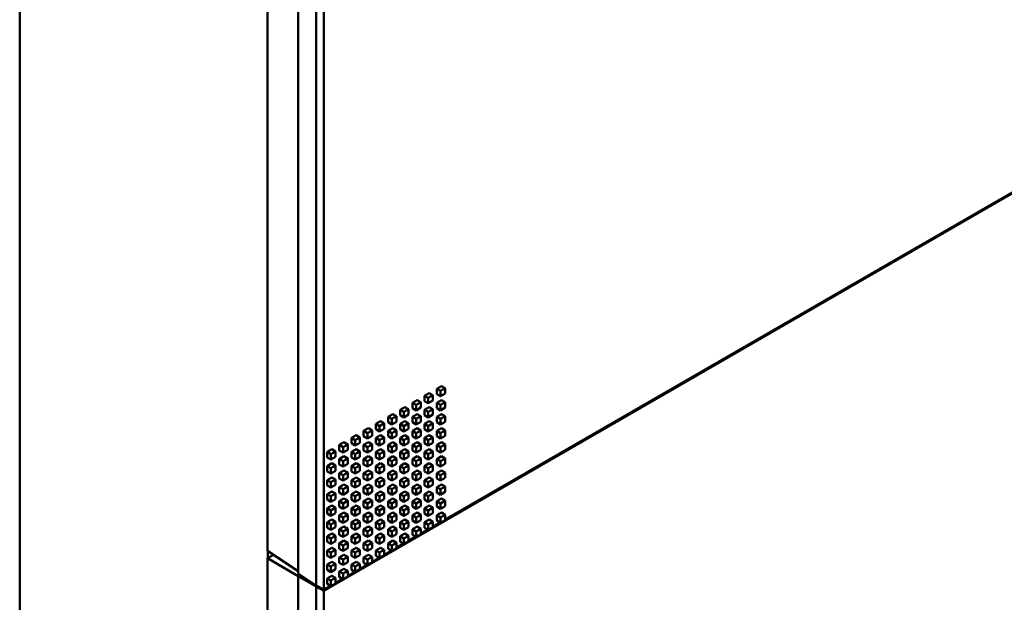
# Model space of a CAD drawing. Header units: millimetres. Extents: x 0 to 4584, y -120 to 1188.
# Tile 95 of 105: x 1374 to 1523, y 449 to 537. Entities that reach past the tile are written whole.
import ezdxf

# ---------------------------------------------------------------- set-up
doc = ezdxf.new("R2010")
doc.units = ezdxf.units.MM
doc.header["$LTSCALE"] = 2
doc.layers.add('Sichtbar (ISO)', color=7, linetype='Continuous', lineweight=50)

msp = doc.modelspace()

# ---------------------------------------------------------------- linework, layer by layer
at = {"layer": 'Sichtbar (ISO)'}
for p, q in [((1411.5589, 660.2618), (1411.5589, 457.255)), ((1416.1943, 657.5855), (1416.1943, 453.8528)), ((1418.924, 656.0122), (1418.924, 452.0513)), ((1418.924, 656.0096), (1418.924, 452.0487)), ((1420.0554, 655.359), (1420.0554, 451.3981)), ((1374.1288, 351.3216), (1374.1288, 604.2075)), ((1596.6907, 553.2152), (1420.0554, 451.2348)), ((1438.3766, 461.9758), (1596.6907, 553.3785)), ((1437.8109, 482.1515), (1437.1038, 481.7432)), ((1438.3766, 481.8249), (1437.6694, 481.4166)), ((1437.8109, 482.1515), (1438.3766, 481.8249)), ((1438.3766, 481.0084), (1438.3766, 481.8249)), ((1435.9724, 481.09), (1435.2653, 480.6818)), ((1435.2653, 480.6818), (1435.2653, 479.8653)), ((1435.2653, 480.6818), (1435.831, 480.3552)), ((1436.5381, 480.7634), (1435.831, 480.3552)), ((1435.831, 480.3552), (1435.831, 479.5387)), ((1435.9724, 481.09), (1436.5381, 480.7634)), ((1436.5381, 479.9469), (1436.5381, 480.7634)), ((1437.1038, 481.7432), (1437.1038, 480.9267)), ((1437.1038, 481.7432), (1437.6694, 481.4166)), ((1437.1038, 480.9267), (1437.6694, 480.6001)), ((1437.6694, 481.4166), (1437.6694, 480.6001)), ((1437.6694, 480.6001), (1438.3766, 481.0084)), ((1432.2954, 478.9671), (1431.5883, 478.5589)), ((1432.2954, 478.9671), (1432.8611, 478.6405)), ((1434.1339, 480.0286), (1433.4268, 479.6203)), ((1433.4268, 479.6203), (1433.4268, 478.8038)), ((1433.4268, 479.6203), (1433.9925, 479.2937)), ((1433.4268, 478.8038), (1433.9925, 478.4772)), ((1434.6996, 479.702), (1433.9925, 479.2937)), ((1433.9925, 479.2937), (1433.9925, 478.4772)), ((1433.9925, 478.4772), (1434.6996, 478.8855)), ((1434.1339, 480.0286), (1434.6996, 479.702)), ((1434.6996, 478.8855), (1434.6996, 479.702)), ((1435.2653, 479.8653), (1435.831, 479.5387)), ((1435.9724, 478.9671), (1435.2653, 478.5589)), ((1435.831, 479.5387), (1436.5381, 479.9469)), ((1435.9724, 478.9671), (1436.5381, 478.6405)), ((1437.8109, 480.0286), (1437.1038, 479.6203)), ((1437.1038, 479.6203), (1437.1038, 478.8038)), ((1437.1038, 479.6203), (1437.6694, 479.2937)), ((1437.1038, 478.8038), (1437.6694, 478.4772)), ((1438.3766, 479.702), (1437.6694, 479.2937)), ((1437.6694, 479.2937), (1437.6694, 478.4772)), ((1437.6694, 478.4772), (1438.3766, 478.8855)), ((1437.8109, 480.0286), (1438.3766, 479.702)), ((1438.3766, 478.8855), (1438.3766, 479.702)), ((1430.457, 477.9057), (1429.7499, 477.4974)), ((1429.7499, 477.4974), (1429.7499, 476.6809)), ((1429.7499, 477.4974), (1430.3155, 477.1708)), ((1431.0226, 477.5791), (1430.3155, 477.1708)), ((1430.457, 477.9057), (1431.0226, 477.5791)), ((1431.0226, 476.7626), (1431.0226, 477.5791)), ((1431.5883, 478.5589), (1431.5883, 477.7424)), ((1431.5883, 478.5589), (1432.154, 478.2323)), ((1431.5883, 477.7424), (1432.154, 477.4158)), ((1432.8611, 478.6405), (1432.154, 478.2323)), ((1432.154, 478.2323), (1432.154, 477.4158)), ((1432.154, 477.4158), (1432.8611, 477.824)), ((1432.8611, 477.824), (1432.8611, 478.6405)), ((1434.1339, 477.9057), (1433.4268, 477.4974)), ((1433.4268, 477.4974), (1433.4268, 476.6809)), ((1433.4268, 477.4974), (1433.9925, 477.1708)), ((1434.6996, 477.5791), (1433.9925, 477.1708)), ((1434.1339, 477.9057), (1434.6996, 477.5791)), ((1434.6996, 476.7626), (1434.6996, 477.5791)), ((1435.2653, 478.5589), (1435.2653, 477.7424)), ((1435.2653, 478.5589), (1435.831, 478.2323)), ((1435.2653, 477.7424), (1435.831, 477.4158)), ((1436.5381, 478.6405), (1435.831, 478.2323)), ((1435.831, 478.2323), (1435.831, 477.4158)), ((1435.831, 477.4158), (1436.5381, 477.824)), ((1436.5381, 477.824), (1436.5381, 478.6405)), ((1437.8109, 477.9057), (1437.1038, 477.4974)), ((1437.1038, 477.4974), (1437.1038, 476.6809)), ((1437.1038, 477.4974), (1437.6694, 477.1708)), ((1438.3766, 477.5791), (1437.6694, 477.1708)), ((1437.8109, 477.9057), (1438.3766, 477.5791)), ((1438.3766, 476.7626), (1438.3766, 477.5791)), ((1428.6185, 476.8442), (1427.9114, 476.436)), ((1427.9114, 476.436), (1427.9114, 475.6195)), ((1427.9114, 476.436), (1428.4771, 476.1094)), ((1429.1842, 476.5176), (1428.4771, 476.1094)), ((1428.4771, 476.1094), (1428.4771, 475.2929)), ((1428.6185, 476.8442), (1429.1842, 476.5176)), ((1429.1842, 475.7011), (1429.1842, 476.5176)), ((1429.7499, 476.6809), (1430.3155, 476.3543)), ((1430.3155, 477.1708), (1430.3155, 476.3543)), ((1430.3155, 476.3543), (1431.0226, 476.7626)), ((1432.2954, 476.8442), (1431.5883, 476.436)), ((1431.5883, 476.436), (1431.5883, 475.6195)), ((1431.5883, 476.436), (1432.154, 476.1094)), ((1432.8611, 476.5176), (1432.154, 476.1094)), ((1432.154, 476.1094), (1432.154, 475.2929)), ((1432.2954, 476.8442), (1432.8611, 476.5176)), ((1432.8611, 475.7011), (1432.8611, 476.5176)), ((1433.4268, 476.6809), (1433.9925, 476.3543)), ((1433.9925, 477.1708), (1433.9925, 476.3543)), ((1433.9925, 476.3543), (1434.6996, 476.7626)), ((1435.9724, 476.8442), (1435.2653, 476.436)), ((1435.2653, 476.436), (1435.2653, 475.6195)), ((1435.2653, 476.436), (1435.831, 476.1094)), ((1436.5381, 476.5176), (1435.831, 476.1094)), ((1435.831, 476.1094), (1435.831, 475.2929)), ((1435.9724, 476.8442), (1436.5381, 476.5176)), ((1436.5381, 475.7011), (1436.5381, 476.5176)), ((1437.1038, 476.6809), (1437.6694, 476.3543)), ((1437.6694, 477.1708), (1437.6694, 476.3543)), ((1437.6694, 476.3543), (1438.3766, 476.7626)), ((1424.9415, 474.7213), (1424.2344, 474.3131)), ((1425.5072, 474.3947), (1424.8001, 473.9865)), ((1424.9415, 474.7213), (1425.5072, 474.3947)), ((1425.5072, 473.5783), (1425.5072, 474.3947)), ((1426.78, 475.7828), (1426.0729, 475.3745)), ((1426.0729, 475.3745), (1426.0729, 474.558)), ((1426.0729, 475.3745), (1426.6386, 475.0479)), ((1426.0729, 474.558), (1426.6386, 474.2314)), ((1427.3457, 475.4562), (1426.6386, 475.0479)), ((1426.6386, 475.0479), (1426.6386, 474.2314)), ((1426.6386, 474.2314), (1427.3457, 474.6397)), ((1426.78, 475.7828), (1427.3457, 475.4562)), ((1427.3457, 474.6397), (1427.3457, 475.4562)), ((1427.9114, 475.6195), (1428.4771, 475.2929)), ((1428.6185, 474.7213), (1427.9114, 474.3131)), ((1428.4771, 475.2929), (1429.1842, 475.7011)), ((1429.1842, 474.3947), (1428.4771, 473.9865)), ((1428.6185, 474.7213), (1429.1842, 474.3947)), ((1429.1842, 473.5783), (1429.1842, 474.3947)), ((1430.457, 475.7828), (1429.7499, 475.3745)), ((1429.7499, 475.3745), (1429.7499, 474.558)), ((1429.7499, 475.3745), (1430.3155, 475.0479)), ((1429.7499, 474.558), (1430.3155, 474.2314)), ((1431.0226, 475.4562), (1430.3155, 475.0479)), ((1430.3155, 475.0479), (1430.3155, 474.2314)), ((1430.3155, 474.2314), (1431.0226, 474.6397)), ((1430.457, 475.7828), (1431.0226, 475.4562)), ((1431.0226, 474.6397), (1431.0226, 475.4562)), ((1431.5883, 475.6195), (1432.154, 475.2929)), ((1432.2954, 474.7213), (1431.5883, 474.3131)), ((1432.154, 475.2929), (1432.8611, 475.7011)), ((1432.8611, 474.3947), (1432.154, 473.9865)), ((1432.2954, 474.7213), (1432.8611, 474.3947)), ((1432.8611, 473.5783), (1432.8611, 474.3947)), ((1434.1339, 475.7828), (1433.4268, 475.3745)), ((1433.4268, 475.3745), (1433.4268, 474.558)), ((1433.4268, 475.3745), (1433.9925, 475.0479)), ((1433.4268, 474.558), (1433.9925, 474.2314)), ((1434.6996, 475.4562), (1433.9925, 475.0479)), ((1433.9925, 475.0479), (1433.9925, 474.2314)), ((1433.9925, 474.2314), (1434.6996, 474.6397)), ((1434.1339, 475.7828), (1434.6996, 475.4562)), ((1434.6996, 474.6397), (1434.6996, 475.4562)), ((1435.2653, 475.6195), (1435.831, 475.2929)), ((1435.9724, 474.7213), (1435.2653, 474.3131)), ((1435.831, 475.2929), (1436.5381, 475.7011)), ((1436.5381, 474.3947), (1435.831, 473.9865)), ((1435.9724, 474.7213), (1436.5381, 474.3947)), ((1436.5381, 473.5783), (1436.5381, 474.3947)), ((1437.8109, 475.7828), (1437.1038, 475.3745)), ((1437.1038, 475.3745), (1437.1038, 474.558)), ((1437.1038, 475.3745), (1437.6694, 475.0479)), ((1437.1038, 474.558), (1437.6694, 474.2314)), ((1438.3766, 475.4562), (1437.6694, 475.0479)), ((1437.6694, 475.0479), (1437.6694, 474.2314)), ((1437.6694, 474.2314), (1438.3766, 474.6397)), ((1437.8109, 475.7828), (1438.3766, 475.4562)), ((1438.3766, 474.6397), (1438.3766, 475.4562)), ((1423.103, 473.6599), (1422.3959, 473.2517)), ((1422.3959, 473.2517), (1422.3959, 472.4352)), ((1422.3959, 473.2517), (1422.9616, 472.9251)), ((1423.6687, 473.3333), (1422.9616, 472.9251)), ((1422.9616, 472.9251), (1422.9616, 472.1086)), ((1423.103, 473.6599), (1423.6687, 473.3333)), ((1423.6687, 472.5168), (1423.6687, 473.3333)), ((1424.2344, 474.3131), (1424.2344, 473.4966)), ((1424.2344, 474.3131), (1424.8001, 473.9865)), ((1424.2344, 473.4966), (1424.8001, 473.17)), ((1424.8001, 473.9865), (1424.8001, 473.17)), ((1424.8001, 473.17), (1425.5072, 473.5783)), ((1426.78, 473.6599), (1426.0729, 473.2517)), ((1426.0729, 473.2517), (1426.0729, 472.4352)), ((1426.0729, 473.2517), (1426.6386, 472.9251)), ((1427.3457, 473.3333), (1426.6386, 472.9251)), ((1426.6386, 472.9251), (1426.6386, 472.1086)), ((1426.78, 473.6599), (1427.3457, 473.3333)), ((1427.3457, 472.5168), (1427.3457, 473.3333)), ((1427.9114, 474.3131), (1427.9114, 473.4966)), ((1427.9114, 474.3131), (1428.4771, 473.9865)), ((1427.9114, 473.4966), (1428.4771, 473.17)), ((1428.4771, 473.9865), (1428.4771, 473.17)), ((1428.4771, 473.17), (1429.1842, 473.5783)), ((1430.457, 473.6599), (1429.7499, 473.2517)), ((1429.7499, 473.2517), (1429.7499, 472.4352)), ((1429.7499, 473.2517), (1430.3155, 472.9251)), ((1431.0226, 473.3333), (1430.3155, 472.9251)), ((1430.3155, 472.9251), (1430.3155, 472.1086)), ((1430.457, 473.6599), (1431.0226, 473.3333)), ((1431.0226, 472.5168), (1431.0226, 473.3333)), ((1431.5883, 474.3131), (1431.5883, 473.4966)), ((1431.5883, 474.3131), (1432.154, 473.9865)), ((1431.5883, 473.4966), (1432.154, 473.17)), ((1432.154, 473.9865), (1432.154, 473.17)), ((1432.154, 473.17), (1432.8611, 473.5783)), ((1434.1339, 473.6599), (1433.4268, 473.2517)), ((1433.4268, 473.2517), (1433.4268, 472.4352)), ((1433.4268, 473.2517), (1433.9925, 472.9251)), ((1434.6996, 473.3333), (1433.9925, 472.9251)), ((1433.9925, 472.9251), (1433.9925, 472.1086)), ((1434.1339, 473.6599), (1434.6996, 473.3333)), ((1434.6996, 472.5168), (1434.6996, 473.3333)), ((1435.2653, 474.3131), (1435.2653, 473.4966)), ((1435.2653, 474.3131), (1435.831, 473.9865)), ((1435.2653, 473.4966), (1435.831, 473.17)), ((1435.831, 473.9865), (1435.831, 473.17)), ((1435.831, 473.17), (1436.5381, 473.5783)), ((1437.8109, 473.6599), (1437.1038, 473.2517)), ((1437.1038, 473.2517), (1437.1038, 472.4352)), ((1437.1038, 473.2517), (1437.6694, 472.9251)), ((1438.3766, 473.3333), (1437.6694, 472.9251)), ((1437.6694, 472.9251), (1437.6694, 472.1086)), ((1437.8109, 473.6599), (1438.3766, 473.3333)), ((1438.3766, 472.5168), (1438.3766, 473.3333)), ((1421.2646, 472.5985), (1420.5575, 472.1902)), ((1420.5575, 472.1902), (1420.5575, 471.3737)), ((1420.5575, 472.1902), (1421.1232, 471.8636)), ((1420.5575, 471.3737), (1421.1232, 471.0471)), ((1421.8303, 472.2719), (1421.1232, 471.8636)), ((1421.1232, 471.8636), (1421.1232, 471.0471)), ((1421.1232, 471.0471), (1421.8303, 471.4554)), ((1421.2646, 472.5985), (1421.8303, 472.2719)), ((1421.8303, 471.4554), (1421.8303, 472.2719)), ((1422.3959, 472.4352), (1422.9616, 472.1086)), ((1423.103, 471.537), (1422.3959, 471.1288)), ((1422.9616, 472.1086), (1423.6687, 472.5168)), ((1423.103, 471.537), (1423.6687, 471.2104)), ((1424.9415, 472.5985), (1424.2344, 472.1902)), ((1424.2344, 472.1902), (1424.2344, 471.3737)), ((1424.2344, 472.1902), (1424.8001, 471.8636)), ((1424.2344, 471.3737), (1424.8001, 471.0471)), ((1425.5072, 472.2719), (1424.8001, 471.8636)), ((1424.8001, 471.8636), (1424.8001, 471.0471)), ((1424.8001, 471.0471), (1425.5072, 471.4554)), ((1424.9415, 472.5985), (1425.5072, 472.2719)), ((1425.5072, 471.4554), (1425.5072, 472.2719)), ((1426.0729, 472.4352), (1426.6386, 472.1086)), ((1426.78, 471.537), (1426.0729, 471.1288)), ((1426.6386, 472.1086), (1427.3457, 472.5168)), ((1426.78, 471.537), (1427.3457, 471.2104)), ((1428.6185, 472.5985), (1427.9114, 472.1902)), ((1427.9114, 472.1902), (1427.9114, 471.3737)), ((1427.9114, 472.1902), (1428.4771, 471.8636)), ((1427.9114, 471.3737), (1428.4771, 471.0471)), ((1429.1842, 472.2719), (1428.4771, 471.8636)), ((1428.4771, 471.8636), (1428.4771, 471.0471)), ((1428.4771, 471.0471), (1429.1842, 471.4554)), ((1428.6185, 472.5985), (1429.1842, 472.2719)), ((1429.1842, 471.4554), (1429.1842, 472.2719)), ((1429.7499, 472.4352), (1430.3155, 472.1086)), ((1430.457, 471.537), (1429.7499, 471.1288)), ((1430.3155, 472.1086), (1431.0226, 472.5168)), ((1430.457, 471.537), (1431.0226, 471.2104)), ((1432.2954, 472.5985), (1431.5883, 472.1902)), ((1431.5883, 472.1902), (1431.5883, 471.3737)), ((1431.5883, 472.1902), (1432.154, 471.8636)), ((1431.5883, 471.3737), (1432.154, 471.0471)), ((1432.8611, 472.2719), (1432.154, 471.8636)), ((1432.154, 471.8636), (1432.154, 471.0471)), ((1432.154, 471.0471), (1432.8611, 471.4554)), ((1432.2954, 472.5985), (1432.8611, 472.2719)), ((1432.8611, 471.4554), (1432.8611, 472.2719)), ((1433.4268, 472.4352), (1433.9925, 472.1086)), ((1434.1339, 471.537), (1433.4268, 471.1288)), ((1433.9925, 472.1086), (1434.6996, 472.5168)), ((1434.1339, 471.537), (1434.6996, 471.2104)), ((1435.9724, 472.5985), (1435.2653, 472.1902)), ((1435.2653, 472.1902), (1435.2653, 471.3737)), ((1435.2653, 472.1902), (1435.831, 471.8636)), ((1435.2653, 471.3737), (1435.831, 471.0471)), ((1436.5381, 472.2719), (1435.831, 471.8636)), ((1435.831, 471.8636), (1435.831, 471.0471)), ((1435.831, 471.0471), (1436.5381, 471.4554)), ((1435.9724, 472.5985), (1436.5381, 472.2719)), ((1436.5381, 471.4554), (1436.5381, 472.2719)), ((1437.1038, 472.4352), (1437.6694, 472.1086)), ((1437.8109, 471.537), (1437.1038, 471.1288)), ((1437.6694, 472.1086), (1438.3766, 472.5168)), ((1437.8109, 471.537), (1438.3766, 471.2104)), ((1421.2646, 470.4756), (1420.5575, 470.0673)), ((1420.5575, 470.0673), (1420.5575, 469.2508)), ((1420.5575, 470.0673), (1421.1232, 469.7407)), ((1421.8303, 470.149), (1421.1232, 469.7407)), ((1421.2646, 470.4756), (1421.8303, 470.149)), ((1421.8303, 469.3325), (1421.8303, 470.149)), ((1422.3959, 471.1288), (1422.3959, 470.3123)), ((1422.3959, 471.1288), (1422.9616, 470.8022)), ((1422.3959, 470.3123), (1422.9616, 469.9857)), ((1423.6687, 471.2104), (1422.9616, 470.8022)), ((1422.9616, 470.8022), (1422.9616, 469.9857)), ((1422.9616, 469.9857), (1423.6687, 470.3939)), ((1423.6687, 470.3939), (1423.6687, 471.2104)), ((1424.9415, 470.4756), (1424.2344, 470.0673)), ((1424.2344, 470.0673), (1424.2344, 469.2508)), ((1424.2344, 470.0673), (1424.8001, 469.7407)), ((1425.5072, 470.149), (1424.8001, 469.7407)), ((1424.9415, 470.4756), (1425.5072, 470.149)), ((1425.5072, 469.3325), (1425.5072, 470.149)), ((1426.0729, 471.1288), (1426.0729, 470.3123)), ((1426.0729, 471.1288), (1426.6386, 470.8022)), ((1426.0729, 470.3123), (1426.6386, 469.9857)), ((1427.3457, 471.2104), (1426.6386, 470.8022)), ((1426.6386, 470.8022), (1426.6386, 469.9857)), ((1426.6386, 469.9857), (1427.3457, 470.3939)), ((1427.3457, 470.3939), (1427.3457, 471.2104)), ((1428.6185, 470.4756), (1427.9114, 470.0673)), ((1427.9114, 470.0673), (1427.9114, 469.2508)), ((1427.9114, 470.0673), (1428.4771, 469.7407)), ((1429.1842, 470.149), (1428.4771, 469.7407)), ((1428.6185, 470.4756), (1429.1842, 470.149)), ((1429.1842, 469.3325), (1429.1842, 470.149)), ((1429.7499, 471.1288), (1429.7499, 470.3123)), ((1429.7499, 471.1288), (1430.3155, 470.8022)), ((1429.7499, 470.3123), (1430.3155, 469.9857)), ((1431.0226, 471.2104), (1430.3155, 470.8022)), ((1430.3155, 470.8022), (1430.3155, 469.9857)), ((1430.3155, 469.9857), (1431.0226, 470.3939)), ((1431.0226, 470.3939), (1431.0226, 471.2104)), ((1432.2954, 470.4756), (1431.5883, 470.0673)), ((1431.5883, 470.0673), (1431.5883, 469.2508)), ((1431.5883, 470.0673), (1432.154, 469.7407)), ((1432.8611, 470.149), (1432.154, 469.7407)), ((1432.2954, 470.4756), (1432.8611, 470.149)), ((1432.8611, 469.3325), (1432.8611, 470.149)), ((1433.4268, 471.1288), (1433.4268, 470.3123)), ((1433.4268, 471.1288), (1433.9925, 470.8022)), ((1433.4268, 470.3123), (1433.9925, 469.9857)), ((1434.6996, 471.2104), (1433.9925, 470.8022)), ((1433.9925, 470.8022), (1433.9925, 469.9857)), ((1433.9925, 469.9857), (1434.6996, 470.3939)), ((1434.6996, 470.3939), (1434.6996, 471.2104)), ((1435.9724, 470.4756), (1435.2653, 470.0673)), ((1435.2653, 470.0673), (1435.2653, 469.2508)), ((1435.2653, 470.0673), (1435.831, 469.7407)), ((1436.5381, 470.149), (1435.831, 469.7407)), ((1435.9724, 470.4756), (1436.5381, 470.149)), ((1436.5381, 469.3325), (1436.5381, 470.149)), ((1437.1038, 471.1288), (1437.1038, 470.3123)), ((1437.1038, 471.1288), (1437.6694, 470.8022)), ((1437.1038, 470.3123), (1437.6694, 469.9857)), ((1438.3766, 471.2104), (1437.6694, 470.8022)), ((1437.6694, 470.8022), (1437.6694, 469.9857)), ((1437.6694, 469.9857), (1438.3766, 470.3939)), ((1438.3766, 470.3939), (1438.3766, 471.2104)), ((1420.5575, 469.2508), (1421.1232, 468.9242)), ((1421.1232, 469.7407), (1421.1232, 468.9242)), ((1421.1232, 468.9242), (1421.8303, 469.3325)), ((1423.103, 469.4141), (1422.3959, 469.0059)), ((1422.3959, 469.0059), (1422.3959, 468.1894)), ((1422.3959, 469.0059), (1422.9616, 468.6793)), ((1423.6687, 469.0875), (1422.9616, 468.6793)), ((1422.9616, 468.6793), (1422.9616, 467.8628)), ((1423.103, 469.4141), (1423.6687, 469.0875)), ((1423.6687, 468.271), (1423.6687, 469.0875)), ((1424.2344, 469.2508), (1424.8001, 468.9242)), ((1424.8001, 469.7407), (1424.8001, 468.9242)), ((1424.8001, 468.9242), (1425.5072, 469.3325)), ((1426.78, 469.4141), (1426.0729, 469.0059)), ((1426.0729, 469.0059), (1426.0729, 468.1894)), ((1426.0729, 469.0059), (1426.6386, 468.6793)), ((1427.3457, 469.0875), (1426.6386, 468.6793)), ((1426.6386, 468.6793), (1426.6386, 467.8628)), ((1426.78, 469.4141), (1427.3457, 469.0875)), ((1427.3457, 468.271), (1427.3457, 469.0875)), ((1427.9114, 469.2508), (1428.4771, 468.9242)), ((1428.4771, 469.7407), (1428.4771, 468.9242)), ((1428.4771, 468.9242), (1429.1842, 469.3325)), ((1430.457, 469.4141), (1429.7499, 469.0059)), ((1429.7499, 469.0059), (1429.7499, 468.1894)), ((1429.7499, 469.0059), (1430.3155, 468.6793)), ((1431.0226, 469.0875), (1430.3155, 468.6793)), ((1430.3155, 468.6793), (1430.3155, 467.8628)), ((1430.457, 469.4141), (1431.0226, 469.0875)), ((1431.0226, 468.271), (1431.0226, 469.0875)), ((1431.5883, 469.2508), (1432.154, 468.9242)), ((1432.154, 469.7407), (1432.154, 468.9242)), ((1432.154, 468.9242), (1432.8611, 469.3325)), ((1434.1339, 469.4141), (1433.4268, 469.0059)), ((1433.4268, 469.0059), (1433.4268, 468.1894)), ((1433.4268, 469.0059), (1433.9925, 468.6793)), ((1434.6996, 469.0875), (1433.9925, 468.6793)), ((1433.9925, 468.6793), (1433.9925, 467.8628)), ((1434.1339, 469.4141), (1434.6996, 469.0875)), ((1434.6996, 468.271), (1434.6996, 469.0875)), ((1435.2653, 469.2508), (1435.831, 468.9242)), ((1435.831, 469.7407), (1435.831, 468.9242)), ((1435.831, 468.9242), (1436.5381, 469.3325)), ((1437.8109, 469.4141), (1437.1038, 469.0059)), ((1437.1038, 469.0059), (1437.1038, 468.1894)), ((1437.1038, 469.0059), (1437.6694, 468.6793)), ((1438.3766, 469.0875), (1437.6694, 468.6793)), ((1437.6694, 468.6793), (1437.6694, 467.8628)), ((1437.8109, 469.4141), (1438.3766, 469.0875)), ((1438.3766, 468.271), (1438.3766, 469.0875)), ((1421.2646, 468.3527), (1420.5575, 467.9444)), ((1420.5575, 467.9444), (1420.5575, 467.1279)), ((1420.5575, 467.9444), (1421.1232, 467.6178)), ((1420.5575, 467.1279), (1421.1232, 466.8013)), ((1421.8303, 468.0261), (1421.1232, 467.6178)), ((1421.1232, 467.6178), (1421.1232, 466.8013)), ((1421.1232, 466.8013), (1421.8303, 467.2096)), ((1421.2646, 468.3527), (1421.8303, 468.0261)), ((1421.8303, 467.2096), (1421.8303, 468.0261)), ((1422.3959, 468.1894), (1422.9616, 467.8628)), ((1423.103, 467.2912), (1422.3959, 466.883)), ((1422.9616, 467.8628), (1423.6687, 468.271)), ((1423.6687, 466.9646), (1422.9616, 466.5564)), ((1423.103, 467.2912), (1423.6687, 466.9646)), ((1423.6687, 466.1481), (1423.6687, 466.9646)), ((1424.9415, 468.3527), (1424.2344, 467.9444)), ((1424.2344, 467.9444), (1424.2344, 467.1279)), ((1424.2344, 467.9444), (1424.8001, 467.6178)), ((1424.2344, 467.1279), (1424.8001, 466.8013)), ((1425.5072, 468.0261), (1424.8001, 467.6178)), ((1424.8001, 467.6178), (1424.8001, 466.8013)), ((1424.8001, 466.8013), (1425.5072, 467.2096)), ((1424.9415, 468.3527), (1425.5072, 468.0261)), ((1425.5072, 467.2096), (1425.5072, 468.0261)), ((1426.0729, 468.1894), (1426.6386, 467.8628)), ((1426.78, 467.2912), (1426.0729, 466.883)), ((1426.6386, 467.8628), (1427.3457, 468.271)), ((1427.3457, 466.9646), (1426.6386, 466.5564)), ((1426.78, 467.2912), (1427.3457, 466.9646)), ((1427.3457, 466.1481), (1427.3457, 466.9646)), ((1428.6185, 468.3527), (1427.9114, 467.9444)), ((1427.9114, 467.9444), (1427.9114, 467.1279)), ((1427.9114, 467.9444), (1428.4771, 467.6178)), ((1427.9114, 467.1279), (1428.4771, 466.8013)), ((1429.1842, 468.0261), (1428.4771, 467.6178)), ((1428.4771, 467.6178), (1428.4771, 466.8013)), ((1428.4771, 466.8013), (1429.1842, 467.2096)), ((1428.6185, 468.3527), (1429.1842, 468.0261)), ((1429.1842, 467.2096), (1429.1842, 468.0261)), ((1429.7499, 468.1894), (1430.3155, 467.8628)), ((1430.457, 467.2912), (1429.7499, 466.883)), ((1430.3155, 467.8628), (1431.0226, 468.271)), ((1431.0226, 466.9646), (1430.3155, 466.5564)), ((1430.457, 467.2912), (1431.0226, 466.9646)), ((1431.0226, 466.1481), (1431.0226, 466.9646)), ((1432.2954, 468.3527), (1431.5883, 467.9444)), ((1431.5883, 467.9444), (1431.5883, 467.1279)), ((1431.5883, 467.9444), (1432.154, 467.6178)), ((1431.5883, 467.1279), (1432.154, 466.8013)), ((1432.8611, 468.0261), (1432.154, 467.6178)), ((1432.154, 467.6178), (1432.154, 466.8013)), ((1432.154, 466.8013), (1432.8611, 467.2096)), ((1432.2954, 468.3527), (1432.8611, 468.0261)), ((1432.8611, 467.2096), (1432.8611, 468.0261)), ((1433.4268, 468.1894), (1433.9925, 467.8628)), ((1434.1339, 467.2912), (1433.4268, 466.883)), ((1433.9925, 467.8628), (1434.6996, 468.271)), ((1434.6996, 466.9646), (1433.9925, 466.5564)), ((1434.1339, 467.2912), (1434.6996, 466.9646)), ((1434.6996, 466.1481), (1434.6996, 466.9646)), ((1435.9724, 468.3527), (1435.2653, 467.9444)), ((1435.2653, 467.9444), (1435.2653, 467.1279)), ((1435.2653, 467.9444), (1435.831, 467.6178)), ((1435.2653, 467.1279), (1435.831, 466.8013)), ((1436.5381, 468.0261), (1435.831, 467.6178)), ((1435.831, 467.6178), (1435.831, 466.8013)), ((1435.831, 466.8013), (1436.5381, 467.2096)), ((1435.9724, 468.3527), (1436.5381, 468.0261)), ((1436.5381, 467.2096), (1436.5381, 468.0261)), ((1437.1038, 468.1894), (1437.6694, 467.8628)), ((1437.8109, 467.2912), (1437.1038, 466.883)), ((1437.6694, 467.8628), (1438.3766, 468.271)), ((1438.3766, 466.9646), (1437.6694, 466.5564)), ((1437.8109, 467.2912), (1438.3766, 466.9646)), ((1438.3766, 466.1481), (1438.3766, 466.9646)), ((1421.2646, 466.2298), (1420.5575, 465.8215)), ((1420.5575, 465.8215), (1420.5575, 465.005)), ((1420.5575, 465.8215), (1421.1232, 465.4949)), ((1421.8303, 465.9032), (1421.1232, 465.4949)), ((1421.1232, 465.4949), (1421.1232, 464.6784)), ((1421.2646, 466.2298), (1421.8303, 465.9032)), ((1421.8303, 465.0867), (1421.8303, 465.9032)), ((1422.3959, 466.883), (1422.3959, 466.0665)), ((1422.3959, 466.883), (1422.9616, 466.5564)), ((1422.3959, 466.0665), (1422.9616, 465.7399)), ((1422.9616, 466.5564), (1422.9616, 465.7399)), ((1422.9616, 465.7399), (1423.6687, 466.1481)), ((1424.9415, 466.2298), (1424.2344, 465.8215)), ((1424.2344, 465.8215), (1424.2344, 465.005)), ((1424.2344, 465.8215), (1424.8001, 465.4949)), ((1425.5072, 465.9032), (1424.8001, 465.4949)), ((1424.8001, 465.4949), (1424.8001, 464.6784)), ((1424.9415, 466.2298), (1425.5072, 465.9032)), ((1425.5072, 465.0867), (1425.5072, 465.9032)), ((1426.0729, 466.883), (1426.0729, 466.0665)), ((1426.0729, 466.883), (1426.6386, 466.5564)), ((1426.0729, 466.0665), (1426.6386, 465.7399)), ((1426.6386, 466.5564), (1426.6386, 465.7399)), ((1426.6386, 465.7399), (1427.3457, 466.1481)), ((1428.6185, 466.2298), (1427.9114, 465.8215)), ((1427.9114, 465.8215), (1427.9114, 465.005)), ((1427.9114, 465.8215), (1428.4771, 465.4949)), ((1429.1842, 465.9032), (1428.4771, 465.4949)), ((1428.4771, 465.4949), (1428.4771, 464.6784)), ((1428.6185, 466.2298), (1429.1842, 465.9032)), ((1429.1842, 465.0867), (1429.1842, 465.9032)), ((1429.7499, 466.883), (1429.7499, 466.0665)), ((1429.7499, 466.883), (1430.3155, 466.5564)), ((1429.7499, 466.0665), (1430.3155, 465.7399)), ((1430.3155, 466.5564), (1430.3155, 465.7399)), ((1430.3155, 465.7399), (1431.0226, 466.1481)), ((1432.2954, 466.2298), (1431.5883, 465.8215)), ((1431.5883, 465.8215), (1431.5883, 465.005)), ((1431.5883, 465.8215), (1432.154, 465.4949)), ((1432.8611, 465.9032), (1432.154, 465.4949)), ((1432.154, 465.4949), (1432.154, 464.6784)), ((1432.2954, 466.2298), (1432.8611, 465.9032)), ((1432.8611, 465.0867), (1432.8611, 465.9032)), ((1433.4268, 466.883), (1433.4268, 466.0665)), ((1433.4268, 466.883), (1433.9925, 466.5564)), ((1433.4268, 466.0665), (1433.9925, 465.7399)), ((1433.9925, 466.5564), (1433.9925, 465.7399)), ((1433.9925, 465.7399), (1434.6996, 466.1481)), ((1435.9724, 466.2298), (1435.2653, 465.8215)), ((1435.2653, 465.8215), (1435.2653, 465.005)), ((1435.2653, 465.8215), (1435.831, 465.4949)), ((1436.5381, 465.9032), (1435.831, 465.4949)), ((1435.831, 465.4949), (1435.831, 464.6784)), ((1435.9724, 466.2298), (1436.5381, 465.9032)), ((1436.5381, 465.0867), (1436.5381, 465.9032)), ((1437.1038, 466.883), (1437.1038, 466.0665)), ((1437.1038, 466.883), (1437.6694, 466.5564)), ((1437.1038, 466.0665), (1437.6694, 465.7399)), ((1437.6694, 466.5564), (1437.6694, 465.7399)), ((1437.6694, 465.7399), (1438.3766, 466.1481)), ((1420.5575, 465.005), (1421.1232, 464.6784)), ((1421.2646, 464.1069), (1420.5575, 463.6986)), ((1421.1232, 464.6784), (1421.8303, 465.0867)), ((1421.2646, 464.1069), (1421.8303, 463.7803)), ((1423.103, 465.1683), (1422.3959, 464.7601)), ((1422.3959, 464.7601), (1422.3959, 463.9436)), ((1422.3959, 464.7601), (1422.9616, 464.4335)), ((1422.3959, 463.9436), (1422.9616, 463.617)), ((1423.6687, 464.8417), (1422.9616, 464.4335)), ((1422.9616, 464.4335), (1422.9616, 463.617)), ((1422.9616, 463.617), (1423.6687, 464.0252)), ((1423.103, 465.1683), (1423.6687, 464.8417)), ((1423.6687, 464.0252), (1423.6687, 464.8417)), ((1424.2344, 465.005), (1424.8001, 464.6784)), ((1424.9415, 464.1069), (1424.2344, 463.6986)), ((1424.8001, 464.6784), (1425.5072, 465.0867)), ((1424.9415, 464.1069), (1425.5072, 463.7803)), ((1426.78, 465.1683), (1426.0729, 464.7601)), ((1426.0729, 464.7601), (1426.0729, 463.9436)), ((1426.0729, 464.7601), (1426.6386, 464.4335)), ((1426.0729, 463.9436), (1426.6386, 463.617)), ((1427.3457, 464.8417), (1426.6386, 464.4335)), ((1426.6386, 464.4335), (1426.6386, 463.617)), ((1426.6386, 463.617), (1427.3457, 464.0252)), ((1426.78, 465.1683), (1427.3457, 464.8417)), ((1427.3457, 464.0252), (1427.3457, 464.8417)), ((1427.9114, 465.005), (1428.4771, 464.6784)), ((1428.6185, 464.1069), (1427.9114, 463.6986)), ((1428.4771, 464.6784), (1429.1842, 465.0867)), ((1428.6185, 464.1069), (1429.1842, 463.7803)), ((1430.457, 465.1683), (1429.7499, 464.7601)), ((1429.7499, 464.7601), (1429.7499, 463.9436)), ((1429.7499, 464.7601), (1430.3155, 464.4335)), ((1429.7499, 463.9436), (1430.3155, 463.617)), ((1431.0226, 464.8417), (1430.3155, 464.4335)), ((1430.3155, 464.4335), (1430.3155, 463.617)), ((1430.3155, 463.617), (1431.0226, 464.0252)), ((1430.457, 465.1683), (1431.0226, 464.8417)), ((1431.0226, 464.0252), (1431.0226, 464.8417)), ((1431.5883, 465.005), (1432.154, 464.6784)), ((1432.2954, 464.1069), (1431.5883, 463.6986)), ((1432.154, 464.6784), (1432.8611, 465.0867)), ((1432.2954, 464.1069), (1432.8611, 463.7803)), ((1434.1339, 465.1683), (1433.4268, 464.7601)), ((1433.4268, 464.7601), (1433.4268, 463.9436)), ((1433.4268, 464.7601), (1433.9925, 464.4335)), ((1433.4268, 463.9436), (1433.9925, 463.617)), ((1434.6996, 464.8417), (1433.9925, 464.4335)), ((1433.9925, 464.4335), (1433.9925, 463.617)), ((1433.9925, 463.617), (1434.6996, 464.0252)), ((1434.1339, 465.1683), (1434.6996, 464.8417)), ((1434.6996, 464.0252), (1434.6996, 464.8417)), ((1435.2653, 465.005), (1435.831, 464.6784)), ((1435.9724, 464.1069), (1435.2653, 463.6986)), ((1435.831, 464.6784), (1436.5381, 465.0867)), ((1435.9724, 464.1069), (1436.5381, 463.7803)), ((1437.8109, 465.1683), (1437.1038, 464.7601)), ((1437.1038, 464.7601), (1437.1038, 463.9436)), ((1437.1038, 464.7601), (1437.6694, 464.4335)), ((1437.1038, 463.9436), (1437.6694, 463.617)), ((1438.3766, 464.8417), (1437.6694, 464.4335)), ((1437.6694, 464.4335), (1437.6694, 463.617)), ((1437.6694, 463.617), (1438.3766, 464.0252)), ((1437.8109, 465.1683), (1438.3766, 464.8417)), ((1438.3766, 464.0252), (1438.3766, 464.8417)), ((1420.5575, 463.6986), (1420.5575, 462.8821)), ((1420.5575, 463.6986), (1421.1232, 463.372)), ((1420.5575, 462.8821), (1421.1232, 462.5555)), ((1421.8303, 463.7803), (1421.1232, 463.372)), ((1421.1232, 463.372), (1421.1232, 462.5555)), ((1421.1232, 462.5555), (1421.8303, 462.9638)), ((1421.8303, 462.9638), (1421.8303, 463.7803)), ((1423.103, 463.0454), (1422.3959, 462.6372)), ((1422.3959, 462.6372), (1422.3959, 461.8207)), ((1422.3959, 462.6372), (1422.9616, 462.3106)), ((1423.6687, 462.7188), (1422.9616, 462.3106)), ((1423.103, 463.0454), (1423.6687, 462.7188)), ((1423.6687, 461.9024), (1423.6687, 462.7188)), ((1424.2344, 463.6986), (1424.2344, 462.8821)), ((1424.2344, 463.6986), (1424.8001, 463.372)), ((1424.2344, 462.8821), (1424.8001, 462.5555)), ((1425.5072, 463.7803), (1424.8001, 463.372)), ((1424.8001, 463.372), (1424.8001, 462.5555)), ((1424.8001, 462.5555), (1425.5072, 462.9638)), ((1425.5072, 462.9638), (1425.5072, 463.7803)), ((1426.78, 463.0454), (1426.0729, 462.6372)), ((1426.0729, 462.6372), (1426.0729, 461.8207)), ((1426.0729, 462.6372), (1426.6386, 462.3106)), ((1427.3457, 462.7188), (1426.6386, 462.3106)), ((1426.78, 463.0454), (1427.3457, 462.7188)), ((1427.3457, 461.9024), (1427.3457, 462.7188)), ((1427.9114, 463.6986), (1427.9114, 462.8821)), ((1427.9114, 463.6986), (1428.4771, 463.372)), ((1427.9114, 462.8821), (1428.4771, 462.5555)), ((1429.1842, 463.7803), (1428.4771, 463.372)), ((1428.4771, 463.372), (1428.4771, 462.5555)), ((1428.4771, 462.5555), (1429.1842, 462.9638)), ((1429.1842, 462.9638), (1429.1842, 463.7803)), ((1430.457, 463.0454), (1429.7499, 462.6372)), ((1429.7499, 462.6372), (1429.7499, 461.8207)), ((1429.7499, 462.6372), (1430.3155, 462.3106)), ((1431.0226, 462.7188), (1430.3155, 462.3106)), ((1430.457, 463.0454), (1431.0226, 462.7188)), ((1431.0226, 461.9024), (1431.0226, 462.7188)), ((1431.5883, 463.6986), (1431.5883, 462.8821)), ((1431.5883, 463.6986), (1432.154, 463.372)), ((1431.5883, 462.8821), (1432.154, 462.5555)), ((1432.8611, 463.7803), (1432.154, 463.372)), ((1432.154, 463.372), (1432.154, 462.5555)), ((1432.154, 462.5555), (1432.8611, 462.9638)), ((1432.8611, 462.9638), (1432.8611, 463.7803)), ((1434.1339, 463.0454), (1433.4268, 462.6372)), ((1433.4268, 462.6372), (1433.4268, 461.8207)), ((1433.4268, 462.6372), (1433.9925, 462.3106)), ((1434.6996, 462.7188), (1433.9925, 462.3106)), ((1434.1339, 463.0454), (1434.6996, 462.7188)), ((1434.6996, 461.9024), (1434.6996, 462.7188)), ((1435.2653, 463.6986), (1435.2653, 462.8821)), ((1435.2653, 463.6986), (1435.831, 463.372)), ((1435.2653, 462.8821), (1435.831, 462.5555)), ((1436.5381, 463.7803), (1435.831, 463.372)), ((1435.831, 463.372), (1435.831, 462.5555)), ((1435.831, 462.5555), (1436.5381, 462.9638)), ((1436.5381, 462.9638), (1436.5381, 463.7803)), ((1437.8109, 463.0454), (1437.1038, 462.6372)), ((1437.1038, 462.6372), (1437.1038, 461.8207)), ((1437.1038, 462.6372), (1437.6694, 462.3106)), ((1438.3766, 462.7188), (1437.6694, 462.3106)), ((1437.8109, 463.0454), (1438.3766, 462.7188)), ((1438.3766, 461.9024), (1438.3766, 462.7188)), ((1421.2646, 461.984), (1420.5575, 461.5758)), ((1420.5575, 461.5758), (1420.5575, 460.7593)), ((1420.5575, 461.5758), (1421.1232, 461.2492)), ((1421.8303, 461.6574), (1421.1232, 461.2492)), ((1421.1232, 461.2492), (1421.1232, 460.4327)), ((1421.2646, 461.984), (1421.8303, 461.6574)), ((1421.8303, 460.8409), (1421.8303, 461.6574)), ((1422.3959, 461.8207), (1422.9616, 461.4941)), ((1422.9616, 462.3106), (1422.9616, 461.4941)), ((1422.9616, 461.4941), (1423.6687, 461.9024)), ((1424.9415, 461.984), (1424.2344, 461.5758)), ((1424.2344, 461.5758), (1424.2344, 460.7593)), ((1424.2344, 461.5758), (1424.8001, 461.2492)), ((1425.5072, 461.6574), (1424.8001, 461.2492)), ((1424.8001, 461.2492), (1424.8001, 460.4327)), ((1424.9415, 461.984), (1425.5072, 461.6574)), ((1425.5072, 460.8409), (1425.5072, 461.6574)), ((1426.0729, 461.8207), (1426.6386, 461.4941)), ((1426.6386, 462.3106), (1426.6386, 461.4941)), ((1426.6386, 461.4941), (1427.3457, 461.9024)), ((1428.6185, 461.984), (1427.9114, 461.5758)), ((1427.9114, 461.5758), (1427.9114, 460.7593)), ((1427.9114, 461.5758), (1428.4771, 461.2492)), ((1429.1842, 461.6574), (1428.4771, 461.2492)), ((1428.4771, 461.2492), (1428.4771, 460.4327)), ((1428.6185, 461.984), (1429.1842, 461.6574)), ((1429.1842, 460.8409), (1429.1842, 461.6574)), ((1429.7499, 461.8207), (1430.3155, 461.4941)), ((1430.3155, 462.3106), (1430.3155, 461.4941)), ((1430.3155, 461.4941), (1431.0226, 461.9024)), ((1432.2954, 461.984), (1431.5883, 461.5758)), ((1431.5883, 461.5758), (1431.5883, 460.7593)), ((1431.5883, 461.5758), (1432.154, 461.2492)), ((1432.8611, 461.6574), (1432.154, 461.2492)), ((1432.154, 461.2492), (1432.154, 460.4327)), ((1432.2954, 461.984), (1432.8611, 461.6574)), ((1432.8611, 460.8409), (1432.8611, 461.6574)), ((1433.4268, 461.8207), (1433.9925, 461.4941)), ((1433.9925, 462.3106), (1433.9925, 461.4941)), ((1433.9925, 461.4941), (1434.6996, 461.9024)), ((1435.9724, 461.984), (1435.2653, 461.5758)), ((1435.2653, 461.5758), (1435.2653, 460.7593)), ((1435.2653, 461.5758), (1435.831, 461.2492)), ((1436.5381, 461.6574), (1435.831, 461.2492)), ((1435.831, 461.2492), (1435.831, 460.4327)), ((1435.9724, 461.984), (1436.5381, 461.6574)), ((1436.5381, 460.8409), (1436.5381, 461.6574)), ((1436.5381, 460.9144), (1437.6058, 461.5308)), ((1437.1038, 461.8207), (1437.6694, 461.4941)), ((1437.6694, 462.3106), (1437.6694, 461.4941)), ((1437.6694, 461.4941), (1438.3766, 461.9024)), ((1420.5575, 460.7593), (1421.1232, 460.4327)), ((1421.2646, 459.8611), (1420.5575, 459.4529)), ((1421.1232, 460.4327), (1421.8303, 460.8409)), ((1421.8303, 459.5345), (1421.1232, 459.1263)), ((1421.2646, 459.8611), (1421.8303, 459.5345)), ((1421.8303, 458.718), (1421.8303, 459.5345)), ((1423.103, 460.9226), (1422.3959, 460.5143)), ((1422.3959, 460.5143), (1422.3959, 459.6978)), ((1422.3959, 460.5143), (1422.9616, 460.1877)), ((1422.3959, 459.6978), (1422.9616, 459.3712)), ((1423.6687, 460.596), (1422.9616, 460.1877)), ((1422.9616, 460.1877), (1422.9616, 459.3712)), ((1422.9616, 459.3712), (1423.6687, 459.7795)), ((1423.103, 460.9226), (1423.6687, 460.596)), ((1423.6687, 459.7795), (1423.6687, 460.596)), ((1424.2344, 460.7593), (1424.8001, 460.4327)), ((1424.9415, 459.8611), (1424.2344, 459.4529)), ((1424.8001, 460.4327), (1425.5072, 460.8409)), ((1425.5072, 459.5345), (1424.8001, 459.1263)), ((1424.9415, 459.8611), (1425.5072, 459.5345)), ((1425.5072, 458.718), (1425.5072, 459.5345)), ((1426.78, 460.9226), (1426.0729, 460.5143)), ((1426.0729, 460.5143), (1426.0729, 459.6978)), ((1426.0729, 460.5143), (1426.6386, 460.1877)), ((1426.0729, 459.6978), (1426.6386, 459.3712)), ((1427.3457, 460.596), (1426.6386, 460.1877)), ((1426.6386, 460.1877), (1426.6386, 459.3712)), ((1426.6386, 459.3712), (1427.3457, 459.7795)), ((1426.78, 460.9226), (1427.3457, 460.596)), ((1427.3457, 459.7795), (1427.3457, 460.596)), ((1427.9114, 460.7593), (1428.4771, 460.4327)), ((1428.6185, 459.8611), (1427.9114, 459.4529)), ((1428.4771, 460.4327), (1429.1842, 460.8409)), ((1429.1842, 459.5345), (1428.4771, 459.1263)), ((1428.6185, 459.8611), (1429.1842, 459.5345)), ((1429.1842, 458.718), (1429.1842, 459.5345)), ((1430.457, 460.9226), (1429.7499, 460.5143)), ((1429.7499, 460.5143), (1429.7499, 459.6978)), ((1429.7499, 460.5143), (1430.3155, 460.1877)), ((1429.7499, 459.6978), (1430.3155, 459.3712)), ((1431.0226, 460.596), (1430.3155, 460.1877)), ((1430.3155, 460.1877), (1430.3155, 459.3712)), ((1430.3155, 459.3712), (1431.0226, 459.7795)), ((1430.457, 460.9226), (1431.0226, 460.596)), ((1431.0226, 459.7795), (1431.0226, 460.596)), ((1431.5883, 460.7593), (1432.154, 460.4327)), ((1432.2954, 459.8611), (1431.5883, 459.4529)), ((1432.154, 460.4327), (1432.8611, 460.8409)), ((1432.8611, 459.5345), (1432.154, 459.1263)), ((1432.2954, 459.8611), (1432.8611, 459.5345)), ((1432.8611, 458.718), (1432.8611, 459.5345)), ((1434.1339, 460.9226), (1433.4268, 460.5143)), ((1433.4268, 460.5143), (1433.4268, 459.6978)), ((1433.4268, 460.5143), (1433.9925, 460.1877)), ((1433.4268, 459.6978), (1433.9925, 459.3712)), ((1434.6996, 460.596), (1433.9925, 460.1877)), ((1433.9925, 460.1877), (1433.9925, 459.3712)), ((1433.9925, 459.3712), (1434.6996, 459.7795)), ((1434.1339, 460.9226), (1434.6996, 460.596)), ((1434.6996, 459.7795), (1434.6996, 460.596)), ((1434.6996, 459.8529), (1435.7673, 460.4694)), ((1435.2653, 460.7593), (1435.831, 460.4327)), ((1435.831, 460.4327), (1436.5381, 460.8409)), ((1420.5575, 459.4529), (1420.5575, 458.6364)), ((1420.5575, 459.4529), (1421.1232, 459.1263)), ((1420.5575, 458.6364), (1421.1232, 458.3098)), ((1421.1232, 459.1263), (1421.1232, 458.3098)), ((1421.1232, 458.3098), (1421.8303, 458.718)), ((1423.103, 458.7997), (1422.3959, 458.3914)), ((1422.3959, 458.3914), (1422.3959, 457.5749)), ((1422.3959, 458.3914), (1422.9616, 458.0648)), ((1423.6687, 458.4731), (1422.9616, 458.0648)), ((1422.9616, 458.0648), (1422.9616, 457.2483)), ((1423.103, 458.7997), (1423.6687, 458.4731)), ((1423.6687, 457.6566), (1423.6687, 458.4731)), ((1424.2344, 459.4529), (1424.2344, 458.6364)), ((1424.2344, 459.4529), (1424.8001, 459.1263)), ((1424.2344, 458.6364), (1424.8001, 458.3098)), ((1424.8001, 459.1263), (1424.8001, 458.3098)), ((1424.8001, 458.3098), (1425.5072, 458.718)), ((1426.78, 458.7997), (1426.0729, 458.3914)), ((1426.0729, 458.3914), (1426.0729, 457.5749)), ((1426.0729, 458.3914), (1426.6386, 458.0648)), ((1427.3457, 458.4731), (1426.6386, 458.0648)), ((1426.6386, 458.0648), (1426.6386, 457.2483)), ((1426.78, 458.7997), (1427.3457, 458.4731)), ((1427.3457, 457.6566), (1427.3457, 458.4731)), ((1427.9114, 459.4529), (1427.9114, 458.6364)), ((1427.9114, 459.4529), (1428.4771, 459.1263)), ((1427.9114, 458.6364), (1428.4771, 458.3098)), ((1428.4771, 459.1263), (1428.4771, 458.3098)), ((1428.4771, 458.3098), (1429.1842, 458.718)), ((1430.457, 458.7997), (1429.7499, 458.3914)), ((1429.7499, 458.3914), (1429.7499, 457.5749)), ((1429.7499, 458.3914), (1430.3155, 458.0648)), ((1431.0226, 458.4731), (1430.3155, 458.0648)), ((1430.3155, 458.0648), (1430.3155, 457.2483)), ((1430.457, 458.7997), (1431.0226, 458.4731)), ((1431.0226, 457.6566), (1431.0226, 458.4731)), ((1431.0226, 457.7301), (1432.0904, 458.3465)), ((1431.5883, 459.4529), (1431.5883, 458.6364)), ((1431.5883, 459.4529), (1432.154, 459.1263)), ((1431.5883, 458.6364), (1432.154, 458.3098)), ((1432.154, 459.1263), (1432.154, 458.3098)), ((1432.154, 458.3098), (1432.8611, 458.718)), ((1432.8611, 458.7915), (1433.9289, 459.408)), ((1411.5589, 457.255), (1416.1943, 454.1914)), ((1412.4613, 456.6586), (1411.5589, 456.1376)), ((1411.6055, 457.2242), (1411.6055, 456.1645)), ((1421.2646, 457.7382), (1420.5575, 457.33)), ((1420.5575, 457.33), (1420.5575, 456.5135)), ((1420.5575, 457.33), (1421.1232, 457.0034)), ((1420.5575, 456.5135), (1421.1232, 456.1869)), ((1421.8303, 457.4116), (1421.1232, 457.0034)), ((1421.1232, 457.0034), (1421.1232, 456.1869)), ((1421.1232, 456.1869), (1421.8303, 456.5951)), ((1421.2646, 457.7382), (1421.8303, 457.4116)), ((1421.8303, 456.5951), (1421.8303, 457.4116)), ((1422.3959, 457.5749), (1422.9616, 457.2483)), ((1423.103, 456.6768), (1422.3959, 456.2685)), ((1422.9616, 457.2483), (1423.6687, 457.6566)), ((1423.103, 456.6768), (1423.6687, 456.3502)), ((1424.9415, 457.7382), (1424.2344, 457.33)), ((1424.2344, 457.33), (1424.2344, 456.5135)), ((1424.2344, 457.33), (1424.8001, 457.0034)), ((1424.2344, 456.5135), (1424.8001, 456.1869)), ((1425.5072, 457.4116), (1424.8001, 457.0034)), ((1424.8001, 457.0034), (1424.8001, 456.1869)), ((1424.8001, 456.1869), (1425.5072, 456.5951)), ((1424.9415, 457.7382), (1425.5072, 457.4116)), ((1425.5072, 456.5951), (1425.5072, 457.4116)), ((1426.0729, 457.5749), (1426.6386, 457.2483)), ((1426.78, 456.6768), (1426.0729, 456.2685)), ((1426.6386, 457.2483), (1427.3457, 457.6566)), ((1426.78, 456.6768), (1427.3457, 456.3502)), ((1428.6185, 457.7382), (1427.9114, 457.33)), ((1427.9114, 457.33), (1427.9114, 456.5135)), ((1427.9114, 457.33), (1428.4771, 457.0034)), ((1427.9114, 456.5135), (1428.4771, 456.1869)), ((1429.1842, 457.4116), (1428.4771, 457.0034)), ((1428.4771, 457.0034), (1428.4771, 456.1869)), ((1428.4771, 456.1869), (1429.1842, 456.5951)), ((1428.6185, 457.7382), (1429.1842, 457.4116)), ((1429.1842, 456.5951), (1429.1842, 457.4116)), ((1429.1842, 456.6686), (1430.2519, 457.2851)), ((1429.7499, 457.5749), (1430.3155, 457.2483)), ((1430.3155, 457.2483), (1431.0226, 457.6566)), ((1411.5589, 456.1376), (1411.5589, 253.1309)), ((1411.5589, 456.1376), (1416.1943, 453.4614)), ((1421.2646, 455.6153), (1420.5575, 455.2071)), ((1420.5575, 455.2071), (1420.5575, 454.3906)), ((1420.5575, 455.2071), (1421.1232, 454.8805)), ((1421.8303, 455.2887), (1421.1232, 454.8805)), ((1421.2646, 455.6153), (1421.8303, 455.2887)), ((1421.8303, 454.4722), (1421.8303, 455.2887)), ((1422.3959, 456.2685), (1422.3959, 455.452)), ((1422.3959, 456.2685), (1422.9616, 455.9419)), ((1422.3959, 455.452), (1422.9616, 455.1254)), ((1423.6687, 456.3502), (1422.9616, 455.9419)), ((1422.9616, 455.9419), (1422.9616, 455.1254)), ((1422.9616, 455.1254), (1423.6687, 455.5337)), ((1423.6687, 455.5337), (1423.6687, 456.3502)), ((1424.9415, 455.6153), (1424.2344, 455.2071)), ((1424.2344, 455.2071), (1424.2344, 454.3906)), ((1424.2344, 455.2071), (1424.8001, 454.8805)), ((1425.5072, 455.2887), (1424.8001, 454.8805)), ((1424.9415, 455.6153), (1425.5072, 455.2887)), ((1425.5072, 454.4722), (1425.5072, 455.2887)), ((1425.5072, 454.5457), (1426.5749, 455.1622)), ((1426.0729, 456.2685), (1426.0729, 455.452)), ((1426.0729, 456.2685), (1426.6386, 455.9419)), ((1426.0729, 455.452), (1426.6386, 455.1254)), ((1427.3457, 456.3502), (1426.6386, 455.9419)), ((1426.6386, 455.9419), (1426.6386, 455.1254)), ((1426.6386, 455.1254), (1427.3457, 455.5337)), ((1427.3457, 455.5337), (1427.3457, 456.3502)), ((1427.3457, 455.6072), (1428.4134, 456.2236)), ((1416.1943, 453.8528), (1418.924, 452.0487)), ((1416.5104, 453.6439), (1416.1943, 453.4614)), ((1420.5575, 454.3906), (1421.1232, 454.064)), ((1421.1232, 454.8805), (1421.1232, 454.064)), ((1421.1232, 454.064), (1421.8303, 454.4722)), ((1423.103, 454.5539), (1422.3959, 454.1456)), ((1422.3959, 454.1456), (1422.3959, 453.3291)), ((1422.3959, 454.1456), (1422.9616, 453.819)), ((1423.6687, 454.2273), (1422.9616, 453.819)), ((1422.9616, 453.819), (1422.9616, 453.0025)), ((1423.103, 454.5539), (1423.6687, 454.2273)), ((1423.6687, 453.4108), (1423.6687, 454.2273)), ((1423.6687, 453.4843), (1424.7365, 454.1007)), ((1424.2344, 454.3906), (1424.8001, 454.064)), ((1424.8001, 454.8805), (1424.8001, 454.064)), ((1424.8001, 454.064), (1425.5072, 454.4722)), ((1416.1943, 453.4614), (1416.1943, 249.7286)), ((1418.924, 451.8854), (1416.1943, 453.4614)), ((1418.924, 452.0513), (1420.0554, 451.3981)), ((1418.924, 452.0487), (1418.9263, 452.05)), ((1421.2646, 453.4924), (1420.5575, 453.0842)), ((1420.5575, 453.0842), (1420.5575, 452.2677)), ((1420.5575, 453.0842), (1421.1232, 452.7576)), ((1420.5575, 452.2677), (1421.1232, 451.9411)), ((1421.8303, 453.1658), (1421.1232, 452.7576)), ((1421.1232, 452.7576), (1421.1232, 451.9411)), ((1421.1232, 451.9411), (1421.8303, 452.3493)), ((1421.2646, 453.4924), (1421.8303, 453.1658)), ((1421.8303, 452.3493), (1421.8303, 453.1658)), ((1421.8303, 452.4228), (1422.898, 453.0393)), ((1422.3959, 453.3291), (1422.9616, 453.0025)), ((1422.9616, 453.0025), (1423.6687, 453.4108)), ((1419.0655, 451.9697), (1418.924, 451.888)), ((1418.924, 451.888), (1418.924, 247.9272)), ((1418.924, 451.888), (1420.0554, 451.2348)), ((1418.924, 451.8855), (1418.924, 451.8854)), ((1418.924, 451.8854), (1418.924, 247.9246)), ((1420.0554, 451.3981), (1421.0595, 451.9778)), ((1420.0554, 451.2348), (1420.0554, 247.274))]:
    msp.add_line(p, q, dxfattribs=at)

doc.saveas('drawing.dxf')
